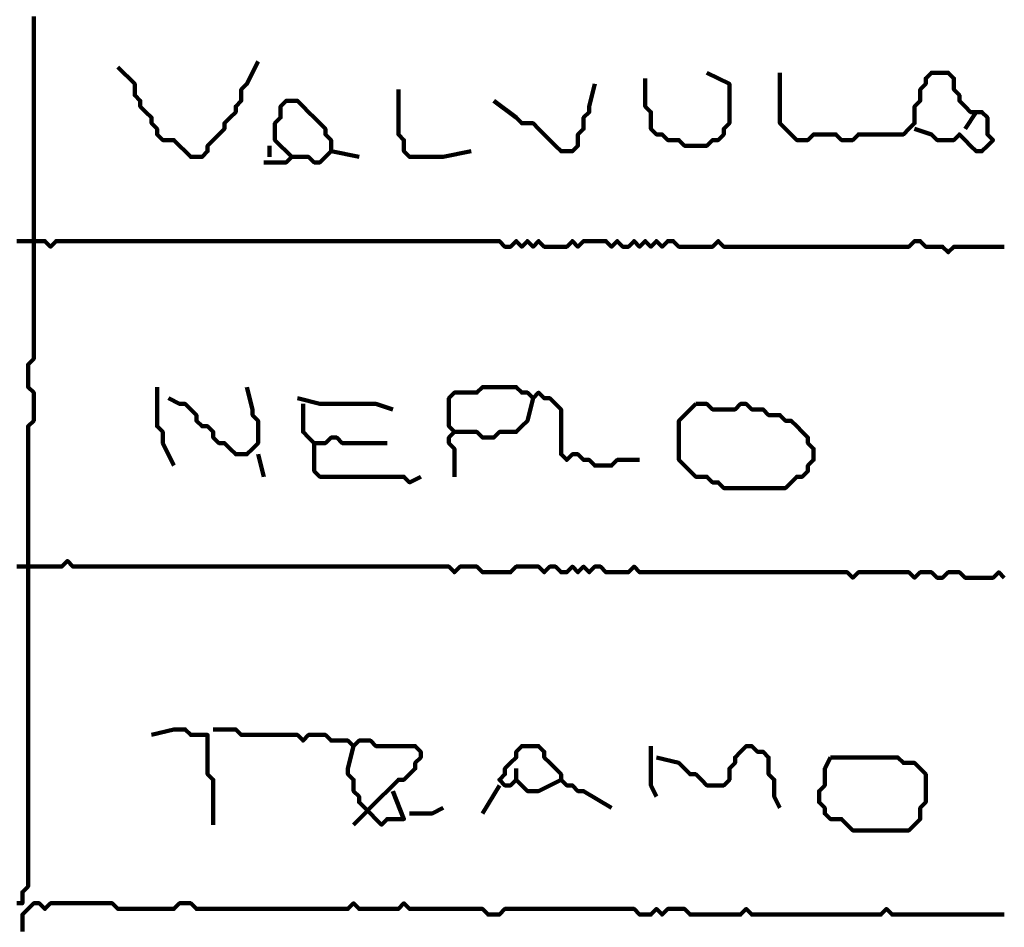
# Model space of a CAD drawing. Header units: metres. Extents: x 1959 to 4131, y 3282 to 4313.
# Tile 231 of 256: x 2405.91 to 2407.53, y 4302.08 to 4303.57. Entities that reach past the tile are written whole.
import ezdxf

# ---------------------------------------------------------------- set-up
doc = ezdxf.new("R2010")
doc.units = ezdxf.units.M
doc.layers.add('P', color=250, linetype='Continuous', lineweight=100)

msp = doc.modelspace()

# ---------------------------------------------------------------- linework, layer by layer
at = {"layer": 'P', "color": 0, "linetype": 'Continuous'}
for points in [[(2405.9091, 4302.1149), (2405.9183, 4302.1149), (2405.9183, 4302.1241), (2405.9183, 4302.1334), (2405.9276, 4302.1426), (2405.9276, 4302.1518), (2405.9276, 4302.161), (2405.9276, 4302.1703), (2405.9276, 4302.1795), (2405.9276, 4302.1887), (2405.9276, 4302.198), (2405.9276, 4302.2072), (2405.9276, 4302.2164), (2405.9276, 4302.2257), (2405.9276, 4302.2349), (2405.9276, 4302.2441), (2405.9276, 4302.2534), (2405.9276, 4302.2626), (2405.9276, 4302.2718), (2405.9276, 4302.281), (2405.9276, 4302.2903), (2405.9276, 4302.2995), (2405.9276, 4302.3087), (2405.9276, 4302.318), (2405.9276, 4302.3272), (2405.9276, 4302.3364), (2405.9276, 4302.3457), (2405.9276, 4302.3549), (2405.9276, 4302.3641), (2405.9276, 4302.3734), (2405.9276, 4302.3826), (2405.9276, 4302.3918), (2405.9276, 4302.401), (2405.9276, 4302.4103), (2405.9276, 4302.4195), (2405.9276, 4302.4287), (2405.9276, 4302.438), (2405.9276, 4302.4472), (2405.9276, 4302.4564), (2405.9276, 4302.4657), (2405.9276, 4302.4749), (2405.9276, 4302.4841), (2405.9276, 4302.4934), (2405.9276, 4302.5026), (2405.9276, 4302.5118), (2405.9276, 4302.521), (2405.9276, 4302.5303), (2405.9276, 4302.5395), (2405.9276, 4302.5487), (2405.9276, 4302.558), (2405.9276, 4302.5672), (2405.9276, 4302.5764), (2405.9276, 4302.5857), (2405.9276, 4302.5949), (2405.9276, 4302.6041), (2405.9276, 4302.6134), (2405.9276, 4302.6226), (2405.9276, 4302.6318), (2405.9276, 4302.641), (2405.9276, 4302.6503), (2405.9276, 4302.6595), (2405.9276, 4302.6687), (2405.9276, 4302.678), (2405.9276, 4302.6872), (2405.9276, 4302.6964), (2405.9276, 4302.7057), (2405.9276, 4302.7149), (2405.9276, 4302.7241), (2405.9276, 4302.7334), (2405.9276, 4302.7426), (2405.9276, 4302.7518), (2405.9276, 4302.761), (2405.9276, 4302.7703), (2405.9276, 4302.7795), (2405.9276, 4302.7887), (2405.9276, 4302.798), (2405.9276, 4302.8072), (2405.9276, 4302.8164), (2405.9276, 4302.8257), (2405.9276, 4302.8349), (2405.9276, 4302.8441), (2405.9276, 4302.8534), (2405.9276, 4302.8626), (2405.9276, 4302.8718), (2405.9276, 4302.881), (2405.9276, 4302.8903), (2405.9276, 4302.8995), (2405.9368, 4302.9087), (2405.9368, 4302.918), (2405.9368, 4302.9272), (2405.9368, 4302.9364), (2405.9368, 4302.9457), (2405.9368, 4302.9549), (2405.9276, 4302.9641), (2405.9276, 4302.9734), (2405.9276, 4302.9826), (2405.9276, 4302.9918), (2405.9276, 4303.001), (2405.9368, 4303.0103), (2405.9368, 4303.0195), (2405.9368, 4303.0287), (2405.9368, 4303.038), (2405.9368, 4303.0472), (2405.9368, 4303.0564), (2405.9368, 4303.0657), (2405.9368, 4303.0749), (2405.9368, 4303.0841), (2405.9368, 4303.0934), (2405.9368, 4303.1026), (2405.9368, 4303.1118), (2405.9368, 4303.121), (2405.9368, 4303.1303), (2405.9368, 4303.1395), (2405.9368, 4303.1487), (2405.9368, 4303.158), (2405.9368, 4303.1672), (2405.9368, 4303.1764), (2405.9368, 4303.1857), (2405.9368, 4303.1949), (2405.9368, 4303.2041), (2405.9368, 4303.2134), (2405.9368, 4303.2226), (2405.9368, 4303.2318), (2405.9368, 4303.241), (2405.9368, 4303.2503), (2405.9368, 4303.2595), (2405.9368, 4303.2687), (2405.9368, 4303.278), (2405.9368, 4303.2872), (2405.9368, 4303.2964), (2405.9368, 4303.3057), (2405.9368, 4303.3149), (2405.9368, 4303.3241), (2405.9368, 4303.3334), (2405.9368, 4303.3426), (2405.9368, 4303.3518), (2405.9368, 4303.361), (2405.9368, 4303.3703), (2405.9368, 4303.3795), (2405.9368, 4303.3887), (2405.9368, 4303.398), (2405.9368, 4303.4072), (2405.9368, 4303.4164), (2405.9368, 4303.4257), (2405.9368, 4303.4349), (2405.9368, 4303.4441), (2405.9368, 4303.4534), (2405.9368, 4303.4626), (2405.9368, 4303.4718), (2405.9368, 4303.481), (2405.9368, 4303.4903), (2405.9368, 4303.4995), (2405.9368, 4303.5087), (2405.9368, 4303.518), (2405.9368, 4303.5272), (2405.9368, 4303.5364), (2405.9368, 4303.5457), (2405.9368, 4303.5549), (2405.9368, 4303.5641), (2405.9368, 4303.5734)], [(2406.306, 4303.4995), (2406.2876, 4303.4626), (2406.2783, 4303.4534), (2406.2783, 4303.4441), (2406.2783, 4303.4349), (2406.2691, 4303.4257), (2406.2691, 4303.4164), (2406.2599, 4303.4072), (2406.2507, 4303.398), (2406.2507, 4303.3887), (2406.2414, 4303.3795), (2406.2322, 4303.3703), (2406.223, 4303.361), (2406.223, 4303.3518), (2406.2137, 4303.3426), (2406.2045, 4303.3426), (2406.1953, 4303.3426), (2406.186, 4303.3518), (2406.1768, 4303.361), (2406.1676, 4303.3703), (2406.1583, 4303.3703), (2406.1491, 4303.3703), (2406.1399, 4303.3795), (2406.1399, 4303.3887), (2406.1307, 4303.398), (2406.1307, 4303.4072), (2406.1214, 4303.4164), (2406.1122, 4303.4257), (2406.1122, 4303.4349), (2406.103, 4303.4441), (2406.103, 4303.4534), (2406.103, 4303.4626), (2406.0753, 4303.4903)], [(2407.0445, 4303.481), (2407.0814, 4303.4626), (2407.0814, 4303.4534), (2407.0814, 4303.4441), (2407.0814, 4303.4349), (2407.0814, 4303.4257), (2407.0814, 4303.4164), (2407.0814, 4303.4072), (2407.0814, 4303.398), (2407.0722, 4303.3887), (2407.0722, 4303.3795), (2407.063, 4303.3703), (2407.0537, 4303.3703), (2407.0445, 4303.361), (2407.0353, 4303.361), (2407.026, 4303.361), (2407.0168, 4303.361), (2407.0076, 4303.361), (2406.9983, 4303.3703), (2406.9891, 4303.3703), (2406.9799, 4303.3703), (2406.9707, 4303.3795), (2406.9614, 4303.3795), (2406.9522, 4303.3887), (2406.9522, 4303.398), (2406.9522, 4303.4072), (2406.9522, 4303.4164), (2406.943, 4303.4257), (2406.943, 4303.4718)], [(2407.1645, 4303.481), (2407.1645, 4303.4441), (2407.1645, 4303.4349), (2407.1645, 4303.4257), (2407.1645, 4303.4164), (2407.1645, 4303.4072), (2407.1645, 4303.398), (2407.1737, 4303.3887), (2407.183, 4303.3795), (2407.1922, 4303.3703), (2407.2014, 4303.3703), (2407.2107, 4303.3703), (2407.2199, 4303.3795), (2407.2291, 4303.3795), (2407.2383, 4303.3795), (2407.2476, 4303.3795), (2407.2568, 4303.3795), (2407.266, 4303.3703), (2407.2753, 4303.3703), (2407.2845, 4303.3703), (2407.2937, 4303.3795), (2407.303, 4303.3795), (2407.3122, 4303.3795), (2407.3214, 4303.3795), (2407.3307, 4303.3795), (2407.3399, 4303.3795), (2407.3491, 4303.3795), (2407.3583, 4303.3795), (2407.3676, 4303.3795), (2407.3768, 4303.3887), (2407.386, 4303.398), (2407.386, 4303.4072), (2407.386, 4303.4164), (2407.386, 4303.4257), (2407.3953, 4303.4349), (2407.3953, 4303.4441), (2407.3953, 4303.4534), (2407.4045, 4303.4626), (2407.4045, 4303.4718), (2407.4137, 4303.481), (2407.423, 4303.481), (2407.4322, 4303.481), (2407.4414, 4303.481), (2407.4507, 4303.4718), (2407.4507, 4303.4626), (2407.4507, 4303.4534), (2407.4599, 4303.4441), (2407.4599, 4303.4349), (2407.4691, 4303.4257), (2407.4783, 4303.4164), (2407.4876, 4303.4164), (2407.4968, 4303.4164), (2407.506, 4303.4072), (2407.506, 4303.398), (2407.506, 4303.3887), (2407.506, 4303.3795), (2407.5153, 4303.3703), (2407.506, 4303.361), (2407.4968, 4303.3518), (2407.4876, 4303.3518), (2407.4783, 4303.361), (2407.4691, 4303.3703), (2407.4599, 4303.3795), (2407.4507, 4303.3703), (2407.4414, 4303.3703), (2407.4322, 4303.3703), (2407.423, 4303.3703), (2407.4137, 4303.3795), (2407.386, 4303.3887)], [(2406.5368, 4303.4534), (2406.5368, 4303.4164), (2406.5368, 4303.4072), (2406.5368, 4303.398), (2406.5368, 4303.3887), (2406.5368, 4303.3795), (2406.546, 4303.3703), (2406.546, 4303.361), (2406.546, 4303.3518), (2406.5553, 4303.3426), (2406.5645, 4303.3426), (2406.5737, 4303.3426), (2406.583, 4303.3426), (2406.5922, 4303.3426), (2406.6014, 4303.3426), (2406.6107, 4303.3426), (2406.6568, 4303.3518)], [(2406.8599, 4303.4626), (2406.8507, 4303.4257), (2406.8507, 4303.4164), (2406.8414, 4303.4072), (2406.8414, 4303.398), (2406.8414, 4303.3887), (2406.8322, 4303.3795), (2406.8322, 4303.3703), (2406.8322, 4303.361), (2406.823, 4303.3518), (2406.8137, 4303.3518), (2406.8045, 4303.3518), (2406.7953, 4303.361), (2406.786, 4303.3703), (2406.7768, 4303.3795), (2406.7676, 4303.3887), (2406.7583, 4303.398), (2406.7491, 4303.398), (2406.7399, 4303.398), (2406.7307, 4303.4072), (2406.6937, 4303.4349)], [(2406.3153, 4303.3334), (2406.3522, 4303.3334), (2406.3614, 4303.3426), (2406.3522, 4303.3518), (2406.343, 4303.361), (2406.3337, 4303.3703), (2406.3337, 4303.3795), (2406.3337, 4303.3887), (2406.3337, 4303.398), (2406.343, 4303.4072), (2406.343, 4303.4164), (2406.343, 4303.4257), (2406.3522, 4303.4349), (2406.3614, 4303.4349), (2406.3707, 4303.4349), (2406.3799, 4303.4257), (2406.3891, 4303.4164), (2406.3983, 4303.4072), (2406.4076, 4303.398), (2406.4168, 4303.3887), (2406.4168, 4303.3795), (2406.426, 4303.3703), (2406.426, 4303.361), (2406.426, 4303.3518), (2406.4722, 4303.3426)], [(2407.4876, 4303.4164), (2407.4691, 4303.3887)], [(2406.3245, 4303.361), (2406.3245, 4303.3426)], [(2406.426, 4303.3518), (2406.4076, 4303.3334), (2406.3983, 4303.3334), (2406.3891, 4303.3426), (2406.3614, 4303.3426)], [(2405.9091, 4303.2041), (2405.9183, 4303.2041), (2405.9276, 4303.2041), (2405.9368, 4303.2041), (2405.946, 4303.2041), (2405.9553, 4303.2041), (2405.9645, 4303.1949), (2405.9737, 4303.2041), (2405.983, 4303.2041), (2405.9922, 4303.2041), (2406.0014, 4303.2041), (2406.0107, 4303.2041), (2406.0199, 4303.2041), (2406.0291, 4303.2041), (2406.0383, 4303.2041), (2406.0476, 4303.2041), (2406.0568, 4303.2041), (2406.066, 4303.2041), (2406.0753, 4303.2041), (2406.0845, 4303.2041), (2406.0937, 4303.2041), (2406.103, 4303.2041), (2406.1122, 4303.2041), (2406.1214, 4303.2041), (2406.1307, 4303.2041), (2406.1399, 4303.2041), (2406.1491, 4303.2041), (2406.1583, 4303.2041), (2406.1676, 4303.2041), (2406.1768, 4303.2041), (2406.186, 4303.2041), (2406.1953, 4303.2041), (2406.2045, 4303.2041), (2406.2137, 4303.2041), (2406.223, 4303.2041), (2406.2322, 4303.2041), (2406.2414, 4303.2041), (2406.2507, 4303.2041), (2406.2599, 4303.2041), (2406.2691, 4303.2041), (2406.2783, 4303.2041), (2406.2876, 4303.2041), (2406.2968, 4303.2041), (2406.306, 4303.2041), (2406.3153, 4303.2041), (2406.3245, 4303.2041), (2406.3337, 4303.2041), (2406.343, 4303.2041), (2406.3522, 4303.2041), (2406.3614, 4303.2041), (2406.3707, 4303.2041), (2406.3799, 4303.2041), (2406.3891, 4303.2041), (2406.3983, 4303.2041), (2406.4076, 4303.2041), (2406.4168, 4303.2041), (2406.426, 4303.2041), (2406.4353, 4303.2041), (2406.4445, 4303.2041), (2406.4537, 4303.2041), (2406.463, 4303.2041), (2406.4722, 4303.2041), (2406.4814, 4303.2041), (2406.4907, 4303.2041), (2406.4999, 4303.2041), (2406.5091, 4303.2041), (2406.5183, 4303.2041), (2406.5276, 4303.2041), (2406.5368, 4303.2041), (2406.546, 4303.2041), (2406.5553, 4303.2041), (2406.5645, 4303.2041), (2406.5737, 4303.2041), (2406.583, 4303.2041), (2406.5922, 4303.2041), (2406.6014, 4303.2041), (2406.6107, 4303.2041), (2406.6199, 4303.2041), (2406.6291, 4303.2041), (2406.6383, 4303.2041), (2406.6476, 4303.2041), (2406.6568, 4303.2041), (2406.666, 4303.2041), (2406.6753, 4303.2041), (2406.6845, 4303.2041), (2406.6937, 4303.2041), (2406.703, 4303.2041), (2406.7122, 4303.1949), (2406.7214, 4303.1949), (2406.7307, 4303.2041), (2406.7399, 4303.1949), (2406.7491, 4303.2041), (2406.7583, 4303.1949), (2406.7676, 4303.2041), (2406.7768, 4303.1949), (2406.786, 4303.1949), (2406.7953, 4303.1949), (2406.8045, 4303.1949), (2406.8137, 4303.1949), (2406.823, 4303.2041), (2406.8322, 4303.1949), (2406.8414, 4303.2041), (2406.8507, 4303.2041), (2406.8599, 4303.2041), (2406.8691, 4303.2041), (2406.8783, 4303.2041), (2406.8876, 4303.1949), (2406.8968, 4303.2041), (2406.906, 4303.1949), (2406.9153, 4303.1949), (2406.9245, 4303.2041), (2406.9337, 4303.1949), (2406.943, 4303.2041), (2406.9522, 4303.1949), (2406.9614, 4303.2041), (2406.9707, 4303.1949), (2406.9799, 4303.2041), (2406.9891, 4303.2041), (2406.9983, 4303.1949), (2407.0076, 4303.1949), (2407.0168, 4303.1949), (2407.026, 4303.1949), (2407.0353, 4303.1949), (2407.0445, 4303.1949), (2407.0537, 4303.1949), (2407.063, 4303.2041), (2407.0722, 4303.1949), (2407.0814, 4303.1949), (2407.0907, 4303.1949), (2407.0999, 4303.1949), (2407.1091, 4303.1949), (2407.1183, 4303.1949), (2407.1276, 4303.1949), (2407.1368, 4303.1949), (2407.146, 4303.1949), (2407.1553, 4303.1949), (2407.1645, 4303.1949), (2407.1737, 4303.1949), (2407.183, 4303.1949), (2407.1922, 4303.1949), (2407.2014, 4303.1949), (2407.2107, 4303.1949), (2407.2199, 4303.1949), (2407.2291, 4303.1949), (2407.2383, 4303.1949), (2407.2476, 4303.1949), (2407.2568, 4303.1949), (2407.266, 4303.1949), (2407.2753, 4303.1949), (2407.2845, 4303.1949), (2407.2937, 4303.1949), (2407.303, 4303.1949), (2407.3122, 4303.1949), (2407.3214, 4303.1949), (2407.3307, 4303.1949), (2407.3399, 4303.1949), (2407.3491, 4303.1949), (2407.3583, 4303.1949), (2407.3676, 4303.1949), (2407.3768, 4303.1949), (2407.386, 4303.2041), (2407.3953, 4303.2041), (2407.4045, 4303.1949), (2407.4137, 4303.1949), (2407.423, 4303.1949), (2407.4322, 4303.1949), (2407.4414, 4303.1857), (2407.4507, 4303.1949), (2407.4599, 4303.1949), (2407.4691, 4303.1949), (2407.4783, 4303.1949), (2407.4876, 4303.1949), (2407.4968, 4303.1949), (2407.506, 4303.1949), (2407.5153, 4303.1949), (2407.5245, 4303.1949), (2407.5337, 4303.1949)], [(2406.1399, 4302.9641), (2406.1399, 4302.9272), (2406.1399, 4302.918), (2406.1399, 4302.9087), (2406.1399, 4302.8995), (2406.1491, 4302.8903), (2406.1491, 4302.881), (2406.1491, 4302.8718), (2406.1676, 4302.8349)], [(2406.2876, 4302.9641), (2406.2968, 4302.9272), (2406.2968, 4302.918), (2406.306, 4302.9087), (2406.306, 4302.8995), (2406.306, 4302.8903), (2406.306, 4302.881), (2406.306, 4302.8718), (2406.2968, 4302.8626), (2406.2876, 4302.8534), (2406.2783, 4302.8534), (2406.2691, 4302.8534), (2406.2599, 4302.8626), (2406.2507, 4302.8718), (2406.2414, 4302.8718), (2406.2322, 4302.881), (2406.2322, 4302.8903), (2406.223, 4302.8995), (2406.2137, 4302.8995), (2406.2045, 4302.9087), (2406.2045, 4302.918), (2406.1953, 4302.9272), (2406.186, 4302.9364), (2406.1768, 4302.9364), (2406.1583, 4302.9457)], [(2406.6291, 4302.8164), (2406.6291, 4302.8534), (2406.6291, 4302.8626), (2406.6199, 4302.8718), (2406.6199, 4302.881), (2406.6291, 4302.8903), (2406.6199, 4302.8995), (2406.6199, 4302.9087), (2406.6199, 4302.918), (2406.6199, 4302.9272), (2406.6199, 4302.9364), (2406.6199, 4302.9457), (2406.6291, 4302.9549), (2406.6383, 4302.9549), (2406.6476, 4302.9549), (2406.6568, 4302.9549), (2406.666, 4302.9549), (2406.6753, 4302.9641), (2406.6845, 4302.9641), (2406.6937, 4302.9641), (2406.703, 4302.9641), (2406.7122, 4302.9641), (2406.7214, 4302.9641), (2406.7307, 4302.9641), (2406.7399, 4302.9549), (2406.7491, 4302.9549), (2406.7583, 4302.9457), (2406.7676, 4302.9549), (2406.7768, 4302.9457), (2406.786, 4302.9457), (2406.7953, 4302.9364), (2406.8045, 4302.9272), (2406.8045, 4302.918), (2406.8045, 4302.9087), (2406.8045, 4302.8995), (2406.8045, 4302.8903), (2406.8045, 4302.881), (2406.8045, 4302.8718), (2406.8045, 4302.8626), (2406.8045, 4302.8534), (2406.8137, 4302.8441), (2406.823, 4302.8534), (2406.8322, 4302.8534), (2406.8414, 4302.8441), (2406.8507, 4302.8441), (2406.8599, 4302.8349), (2406.8691, 4302.8349), (2406.8783, 4302.8349), (2406.8876, 4302.8349), (2406.8968, 4302.8441), (2406.906, 4302.8441), (2406.9153, 4302.8441), (2406.9337, 4302.8441)], [(2406.3707, 4302.9457), (2406.4076, 4302.9364), (2406.4168, 4302.9364), (2406.426, 4302.9364), (2406.4353, 4302.9364), (2406.4445, 4302.9364), (2406.4537, 4302.9364), (2406.463, 4302.9364), (2406.4722, 4302.9364), (2406.4814, 4302.9364), (2406.4907, 4302.9364), (2406.4999, 4302.9364), (2406.5276, 4302.9272)], [(2406.3799, 4302.9364), (2406.3799, 4302.8995), (2406.3799, 4302.8903), (2406.3891, 4302.881), (2406.3983, 4302.8718), (2406.4076, 4302.8718), (2406.4168, 4302.8718), (2406.426, 4302.881), (2406.4353, 4302.881), (2406.4445, 4302.8718), (2406.4537, 4302.8718), (2406.463, 4302.8718), (2406.4722, 4302.8718), (2406.4814, 4302.8718), (2406.4907, 4302.8718), (2406.4999, 4302.8718), (2406.5183, 4302.8718)], [(2406.7583, 4302.9457), (2406.7491, 4302.9087), (2406.7399, 4302.8995), (2406.7307, 4302.8903), (2406.7214, 4302.8903), (2406.7122, 4302.8903), (2406.703, 4302.8903), (2406.6937, 4302.881), (2406.6845, 4302.881), (2406.6753, 4302.881), (2406.666, 4302.8903), (2406.6568, 4302.8903), (2406.6291, 4302.8903)], [(2407.026, 4302.9364), (2407.0353, 4302.9364), (2407.0445, 4302.9364), (2407.0537, 4302.9272), (2407.063, 4302.9272), (2407.0722, 4302.9272), (2407.0814, 4302.9272), (2407.0907, 4302.9272), (2407.0999, 4302.9364), (2407.1091, 4302.9364), (2407.1183, 4302.9272), (2407.1276, 4302.9272), (2407.1368, 4302.9272), (2407.146, 4302.918), (2407.1553, 4302.918), (2407.1645, 4302.918), (2407.1737, 4302.9087), (2407.183, 4302.9087), (2407.1922, 4302.8995), (2407.2014, 4302.8903), (2407.2107, 4302.881), (2407.2107, 4302.8718), (2407.2199, 4302.8626), (2407.2199, 4302.8534), (2407.2199, 4302.8441), (2407.2107, 4302.8349), (2407.2107, 4302.8257), (2407.2014, 4302.8164), (2407.1922, 4302.8164), (2407.183, 4302.8072), (2407.1737, 4302.798), (2407.1645, 4302.798), (2407.1553, 4302.798), (2407.146, 4302.798), (2407.1368, 4302.798), (2407.1276, 4302.798), (2407.1183, 4302.798), (2407.1091, 4302.798), (2407.0999, 4302.798), (2407.0907, 4302.798), (2407.0814, 4302.798), (2407.0722, 4302.798), (2407.063, 4302.8072), (2407.0537, 4302.8072), (2407.0445, 4302.8164), (2407.0353, 4302.8164), (2407.026, 4302.8164), (2407.0168, 4302.8257), (2407.0076, 4302.8349), (2406.9983, 4302.8441), (2406.9983, 4302.8534), (2406.9983, 4302.8626), (2406.9983, 4302.8718), (2406.9983, 4302.881), (2406.9983, 4302.8903), (2406.9983, 4302.8995), (2406.9983, 4302.9087), (2407.0076, 4302.918), (2407.026, 4302.9364)], [(2406.3983, 4302.8718), (2406.3983, 4302.8349), (2406.3983, 4302.8257), (2406.4076, 4302.8164), (2406.4168, 4302.8164), (2406.426, 4302.8164), (2406.4353, 4302.8164), (2406.4445, 4302.8164), (2406.4537, 4302.8164), (2406.463, 4302.8164), (2406.4722, 4302.8164), (2406.4814, 4302.8164), (2406.4907, 4302.8164), (2406.4999, 4302.8164), (2406.5091, 4302.8164), (2406.5183, 4302.8164), (2406.5276, 4302.8164), (2406.5368, 4302.8164), (2406.546, 4302.8164), (2406.5553, 4302.8072), (2406.5737, 4302.8164)], [(2406.306, 4302.8534), (2406.3153, 4302.8164)], [(2405.9091, 4302.6687), (2405.9183, 4302.6687), (2405.9276, 4302.6687), (2405.9368, 4302.6687), (2405.946, 4302.6687), (2405.9553, 4302.6687), (2405.9645, 4302.6687), (2405.9737, 4302.6687), (2405.983, 4302.6687), (2405.9922, 4302.678), (2406.0014, 4302.6687), (2406.0107, 4302.6687), (2406.0199, 4302.6687), (2406.0291, 4302.6687), (2406.0383, 4302.6687), (2406.0476, 4302.6687), (2406.0568, 4302.6687), (2406.066, 4302.6687), (2406.0753, 4302.6687), (2406.0845, 4302.6687), (2406.0937, 4302.6687), (2406.103, 4302.6687), (2406.1122, 4302.6687), (2406.1214, 4302.6687), (2406.1307, 4302.6687), (2406.1399, 4302.6687), (2406.1491, 4302.6687), (2406.1583, 4302.6687), (2406.1676, 4302.6687), (2406.1768, 4302.6687), (2406.186, 4302.6687), (2406.1953, 4302.6687), (2406.2045, 4302.6687), (2406.2137, 4302.6687), (2406.223, 4302.6687), (2406.2322, 4302.6687), (2406.2414, 4302.6687), (2406.2507, 4302.6687), (2406.2599, 4302.6687), (2406.2691, 4302.6687), (2406.2783, 4302.6687), (2406.2876, 4302.6687), (2406.2968, 4302.6687), (2406.306, 4302.6687), (2406.3153, 4302.6687), (2406.3245, 4302.6687), (2406.3337, 4302.6687), (2406.343, 4302.6687), (2406.3522, 4302.6687), (2406.3614, 4302.6687), (2406.3707, 4302.6687), (2406.3799, 4302.6687), (2406.3891, 4302.6687), (2406.3983, 4302.6687), (2406.4076, 4302.6687), (2406.4168, 4302.6687), (2406.426, 4302.6687), (2406.4353, 4302.6687), (2406.4445, 4302.6687), (2406.4537, 4302.6687), (2406.463, 4302.6687), (2406.4722, 4302.6687), (2406.4814, 4302.6687), (2406.4907, 4302.6687), (2406.4999, 4302.6687), (2406.5091, 4302.6687), (2406.5183, 4302.6687), (2406.5276, 4302.6687), (2406.5368, 4302.6687), (2406.546, 4302.6687), (2406.5553, 4302.6687), (2406.5645, 4302.6687), (2406.5737, 4302.6687), (2406.583, 4302.6687), (2406.5922, 4302.6687), (2406.6014, 4302.6687), (2406.6107, 4302.6687), (2406.6199, 4302.6687), (2406.6291, 4302.6595), (2406.6383, 4302.6687), (2406.6476, 4302.6687), (2406.6568, 4302.6687), (2406.666, 4302.6687), (2406.6753, 4302.6595), (2406.6845, 4302.6595), (2406.6937, 4302.6595), (2406.703, 4302.6595), (2406.7122, 4302.6595), (2406.7214, 4302.6595), (2406.7307, 4302.6687), (2406.7399, 4302.6687), (2406.7491, 4302.6687), (2406.7583, 4302.6687), (2406.7676, 4302.6687), (2406.7768, 4302.6595), (2406.786, 4302.6687), (2406.7953, 4302.6687), (2406.8045, 4302.6595), (2406.8137, 4302.6595), (2406.823, 4302.6687), (2406.8322, 4302.6595), (2406.8414, 4302.6687), (2406.8507, 4302.6595), (2406.8599, 4302.6687), (2406.8691, 4302.6687), (2406.8783, 4302.6595), (2406.8876, 4302.6595), (2406.8968, 4302.6595), (2406.906, 4302.6595), (2406.9153, 4302.6595), (2406.9245, 4302.6687), (2406.9337, 4302.6595), (2406.943, 4302.6595), (2406.9522, 4302.6595), (2406.9614, 4302.6595), (2406.9707, 4302.6595), (2406.9799, 4302.6595), (2406.9891, 4302.6595), (2406.9983, 4302.6595), (2407.0076, 4302.6595), (2407.0168, 4302.6595), (2407.026, 4302.6595), (2407.0353, 4302.6595), (2407.0445, 4302.6595), (2407.0537, 4302.6595), (2407.063, 4302.6595), (2407.0722, 4302.6595), (2407.0814, 4302.6595), (2407.0907, 4302.6595), (2407.0999, 4302.6595), (2407.1091, 4302.6595), (2407.1183, 4302.6595), (2407.1276, 4302.6595), (2407.1368, 4302.6595), (2407.146, 4302.6595), (2407.1553, 4302.6595), (2407.1645, 4302.6595), (2407.1737, 4302.6595), (2407.183, 4302.6595), (2407.1922, 4302.6595), (2407.2014, 4302.6595), (2407.2107, 4302.6595), (2407.2199, 4302.6595), (2407.2291, 4302.6595), (2407.2383, 4302.6595), (2407.2476, 4302.6595), (2407.2568, 4302.6595), (2407.266, 4302.6595), (2407.2753, 4302.6595), (2407.2845, 4302.6503), (2407.2937, 4302.6595), (2407.303, 4302.6595), (2407.3122, 4302.6595), (2407.3214, 4302.6595), (2407.3307, 4302.6595), (2407.3399, 4302.6595), (2407.3491, 4302.6595), (2407.3583, 4302.6595), (2407.3676, 4302.6595), (2407.3768, 4302.6595), (2407.386, 4302.6503), (2407.3953, 4302.6595), (2407.4045, 4302.6595), (2407.4137, 4302.6595), (2407.423, 4302.6503), (2407.4322, 4302.6503), (2407.4414, 4302.6595), (2407.4507, 4302.6595), (2407.4599, 4302.6595), (2407.4691, 4302.6503), (2407.4783, 4302.6503), (2407.4876, 4302.6503), (2407.4968, 4302.6503), (2407.506, 4302.6503), (2407.5153, 4302.6503), (2407.5245, 4302.6595), (2407.5337, 4302.6503)], [(2406.1307, 4302.3918), (2406.1676, 4302.401), (2406.1768, 4302.401), (2406.186, 4302.401), (2406.1953, 4302.3918), (2406.2045, 4302.3918), (2406.2137, 4302.3918), (2406.223, 4302.3918), (2406.223, 4302.3826), (2406.223, 4302.3734), (2406.223, 4302.3641), (2406.223, 4302.3549), (2406.223, 4302.3457), (2406.223, 4302.3364), (2406.223, 4302.3272), (2406.2322, 4302.318), (2406.2322, 4302.3087), (2406.2322, 4302.2995), (2406.2322, 4302.2903), (2406.2322, 4302.281), (2406.2322, 4302.2441)], [(2406.2322, 4302.401), (2406.2691, 4302.401), (2406.2783, 4302.3918), (2406.2876, 4302.3918), (2406.2968, 4302.3918), (2406.306, 4302.3918), (2406.3153, 4302.3918), (2406.3245, 4302.3918), (2406.3337, 4302.3918), (2406.343, 4302.3918), (2406.3522, 4302.3918), (2406.3614, 4302.3918), (2406.3707, 4302.3918), (2406.3799, 4302.3826), (2406.3891, 4302.3918), (2406.3983, 4302.3918), (2406.4076, 4302.3918), (2406.4168, 4302.3918), (2406.426, 4302.3826), (2406.4353, 4302.3826), (2406.4445, 4302.3826), (2406.4537, 4302.3826), (2406.463, 4302.3734), (2406.4722, 4302.3826), (2406.4814, 4302.3826), (2406.4907, 4302.3826), (2406.4999, 4302.3734), (2406.5091, 4302.3734), (2406.5183, 4302.3734), (2406.5276, 4302.3734), (2406.5368, 4302.3734), (2406.546, 4302.3734), (2406.5553, 4302.3734), (2406.5645, 4302.3734), (2406.5737, 4302.3641), (2406.5737, 4302.3549), (2406.5645, 4302.3457), (2406.5645, 4302.3364), (2406.5553, 4302.3272), (2406.546, 4302.318), (2406.5368, 4302.318), (2406.5276, 4302.3087), (2406.5183, 4302.2995), (2406.5091, 4302.2903), (2406.463, 4302.2441)], [(2406.463, 4302.3734), (2406.4537, 4302.3364), (2406.4537, 4302.3272), (2406.463, 4302.318), (2406.463, 4302.3087), (2406.463, 4302.2995), (2406.4722, 4302.2903), (2406.4722, 4302.281), (2406.4814, 4302.2718), (2406.4907, 4302.2626), (2406.4999, 4302.2534), (2406.5091, 4302.2441), (2406.5183, 4302.2534), (2406.5276, 4302.2534), (2406.5368, 4302.2534), (2406.546, 4302.2534), (2406.5276, 4302.2995)], [(2406.8045, 4302.318), (2406.7676, 4302.2995), (2406.7583, 4302.2995), (2406.7491, 4302.2995), (2406.7399, 4302.3087), (2406.7307, 4302.318), (2406.7214, 4302.3087), (2406.7122, 4302.3087), (2406.703, 4302.318), (2406.7122, 4302.3272), (2406.7122, 4302.3364), (2406.7214, 4302.3457), (2406.7307, 4302.3549), (2406.7307, 4302.3641), (2406.7399, 4302.3734), (2406.7491, 4302.3734), (2406.7583, 4302.3734), (2406.7676, 4302.3734), (2406.7768, 4302.3641), (2406.7768, 4302.3549), (2406.786, 4302.3457), (2406.7953, 4302.3364), (2406.8045, 4302.3272), (2406.8045, 4302.318), (2406.8137, 4302.3087), (2406.823, 4302.3087), (2406.8322, 4302.2995), (2406.8414, 4302.2995), (2406.8876, 4302.2718)], [(2406.9522, 4302.3734), (2406.9522, 4302.3457), (2406.9522, 4302.3364), (2406.9522, 4302.3272), (2406.9522, 4302.318), (2406.9522, 4302.3087), (2406.9614, 4302.2903)], [(2406.9614, 4302.3549), (2406.9983, 4302.3457), (2407.0076, 4302.3364), (2407.0168, 4302.3272), (2407.026, 4302.3272), (2407.0353, 4302.318), (2407.0445, 4302.3087), (2407.0537, 4302.3087), (2407.063, 4302.3087), (2407.0722, 4302.3087), (2407.0814, 4302.318), (2407.0814, 4302.3272), (2407.0814, 4302.3364), (2407.0907, 4302.3457), (2407.0907, 4302.3549), (2407.0999, 4302.3641), (2407.1091, 4302.3734), (2407.1183, 4302.3734), (2407.1276, 4302.3641), (2407.1368, 4302.3641), (2407.146, 4302.3549), (2407.146, 4302.3457), (2407.146, 4302.3364), (2407.146, 4302.3272), (2407.1553, 4302.318), (2407.1553, 4302.3087), (2407.1553, 4302.2995), (2407.1553, 4302.2903), (2407.1645, 4302.2718)], [(2407.2476, 4302.3549), (2407.2568, 4302.3549), (2407.266, 4302.3549), (2407.2753, 4302.3549), (2407.2845, 4302.3549), (2407.2937, 4302.3549), (2407.303, 4302.3549), (2407.3122, 4302.3549), (2407.3214, 4302.3549), (2407.3307, 4302.3549), (2407.3399, 4302.3549), (2407.3491, 4302.3549), (2407.3583, 4302.3549), (2407.3676, 4302.3457), (2407.3768, 4302.3457), (2407.386, 4302.3457), (2407.3953, 4302.3364), (2407.4045, 4302.3272), (2407.4045, 4302.318), (2407.4045, 4302.3087), (2407.4045, 4302.2995), (2407.4045, 4302.2903), (2407.4045, 4302.281), (2407.3953, 4302.2718), (2407.3953, 4302.2626), (2407.3953, 4302.2534), (2407.386, 4302.2441), (2407.3768, 4302.2349), (2407.3676, 4302.2349), (2407.3583, 4302.2349), (2407.3491, 4302.2349), (2407.3399, 4302.2349), (2407.3307, 4302.2349), (2407.3214, 4302.2349), (2407.3122, 4302.2349), (2407.303, 4302.2349), (2407.2937, 4302.2349), (2407.2845, 4302.2349), (2407.2753, 4302.2441), (2407.266, 4302.2534), (2407.2568, 4302.2534), (2407.2476, 4302.2534), (2407.2383, 4302.2626), (2407.2383, 4302.2718), (2407.2291, 4302.281), (2407.2291, 4302.2903), (2407.2291, 4302.2995), (2407.2383, 4302.3087), (2407.2383, 4302.318), (2407.2383, 4302.3272), (2407.2383, 4302.3364), (2407.2476, 4302.3549)], [(2406.7307, 4302.3364), (2406.7307, 4302.318)], [(2406.703, 4302.3087), (2406.6753, 4302.2626)], [(2406.6107, 4302.2718), (2406.5922, 4302.2626), (2406.583, 4302.2626), (2406.5737, 4302.2626), (2406.5553, 4302.2626)], [(2405.9183, 4302.0687), (2405.9183, 4302.078), (2405.9183, 4302.0872), (2405.9183, 4302.0964), (2405.9276, 4302.1057), (2405.9368, 4302.1149), (2405.946, 4302.1149), (2405.9553, 4302.1057), (2405.9645, 4302.1149), (2405.9737, 4302.1149), (2405.983, 4302.1149), (2405.9922, 4302.1149), (2406.0014, 4302.1149), (2406.0107, 4302.1149), (2406.0199, 4302.1149), (2406.0291, 4302.1149), (2406.0383, 4302.1149), (2406.0476, 4302.1149), (2406.0568, 4302.1149), (2406.066, 4302.1149), (2406.0753, 4302.1057), (2406.0845, 4302.1057), (2406.0937, 4302.1057), (2406.103, 4302.1057), (2406.1122, 4302.1057), (2406.1214, 4302.1057), (2406.1307, 4302.1057), (2406.1399, 4302.1057), (2406.1491, 4302.1057), (2406.1583, 4302.1057), (2406.1676, 4302.1057), (2406.1768, 4302.1149), (2406.186, 4302.1149), (2406.1953, 4302.1149), (2406.2045, 4302.1057), (2406.2137, 4302.1057), (2406.223, 4302.1057), (2406.2322, 4302.1057), (2406.2414, 4302.1057), (2406.2507, 4302.1057), (2406.2599, 4302.1057), (2406.2691, 4302.1057), (2406.2783, 4302.1057), (2406.2876, 4302.1057), (2406.2968, 4302.1057), (2406.306, 4302.1057), (2406.3153, 4302.1057), (2406.3245, 4302.1057), (2406.3337, 4302.1057), (2406.343, 4302.1057), (2406.3522, 4302.1057), (2406.3614, 4302.1057), (2406.3707, 4302.1057), (2406.3799, 4302.1057), (2406.3891, 4302.1057), (2406.3983, 4302.1057), (2406.4076, 4302.1057), (2406.4168, 4302.1057), (2406.426, 4302.1057), (2406.4353, 4302.1057), (2406.4445, 4302.1057), (2406.4537, 4302.1057), (2406.463, 4302.1149), (2406.4722, 4302.1057), (2406.4814, 4302.1057), (2406.4907, 4302.1057), (2406.4999, 4302.1057), (2406.5091, 4302.1057), (2406.5183, 4302.1057), (2406.5276, 4302.1057), (2406.5368, 4302.1057), (2406.546, 4302.1149), (2406.5553, 4302.1057), (2406.5645, 4302.1057), (2406.5737, 4302.1057), (2406.583, 4302.1057), (2406.5922, 4302.1057), (2406.6014, 4302.1057), (2406.6107, 4302.1057), (2406.6199, 4302.1057), (2406.6291, 4302.1057), (2406.6383, 4302.1057), (2406.6476, 4302.1057), (2406.6568, 4302.1057), (2406.666, 4302.1057), (2406.6753, 4302.1057), (2406.6845, 4302.0964), (2406.6937, 4302.0964), (2406.703, 4302.0964), (2406.7122, 4302.1057), (2406.7214, 4302.1057), (2406.7307, 4302.1057), (2406.7399, 4302.1057), (2406.7491, 4302.1057), (2406.7583, 4302.1057), (2406.7676, 4302.1057), (2406.7768, 4302.1057), (2406.786, 4302.1057), (2406.7953, 4302.1057), (2406.8045, 4302.1057), (2406.8137, 4302.1057), (2406.823, 4302.1057), (2406.8322, 4302.1057), (2406.8414, 4302.1057), (2406.8507, 4302.1057), (2406.8599, 4302.1057), (2406.8691, 4302.1057), (2406.8783, 4302.1057), (2406.8876, 4302.1057), (2406.8968, 4302.1057), (2406.906, 4302.1057), (2406.9153, 4302.1057), (2406.9245, 4302.1057), (2406.9337, 4302.0964), (2406.943, 4302.0964), (2406.9522, 4302.0964), (2406.9614, 4302.1057), (2406.9707, 4302.0964), (2406.9799, 4302.1057), (2406.9891, 4302.1057), (2406.9983, 4302.1057), (2407.0076, 4302.1057), (2407.0168, 4302.0964), (2407.026, 4302.0964), (2407.0353, 4302.0964), (2407.0445, 4302.0964), (2407.0537, 4302.0964), (2407.063, 4302.0964), (2407.0722, 4302.0964), (2407.0814, 4302.0964), (2407.0907, 4302.0964), (2407.0999, 4302.0964), (2407.1091, 4302.1057), (2407.1183, 4302.0964), (2407.1276, 4302.0964), (2407.1368, 4302.0964), (2407.146, 4302.0964), (2407.1553, 4302.0964), (2407.1645, 4302.0964), (2407.1737, 4302.0964), (2407.183, 4302.0964), (2407.1922, 4302.0964), (2407.2014, 4302.0964), (2407.2107, 4302.0964), (2407.2199, 4302.0964), (2407.2291, 4302.0964), (2407.2383, 4302.0964), (2407.2476, 4302.0964), (2407.2568, 4302.0964), (2407.266, 4302.0964), (2407.2753, 4302.0964), (2407.2845, 4302.0964), (2407.2937, 4302.0964), (2407.303, 4302.0964), (2407.3122, 4302.0964), (2407.3214, 4302.0964), (2407.3307, 4302.0964), (2407.3399, 4302.1057), (2407.3491, 4302.0964), (2407.3583, 4302.0964), (2407.3676, 4302.0964), (2407.3768, 4302.0964), (2407.386, 4302.0964), (2407.3953, 4302.0964), (2407.4045, 4302.0964), (2407.4137, 4302.0964), (2407.423, 4302.0964), (2407.4322, 4302.0964), (2407.4414, 4302.0964), (2407.4507, 4302.0964), (2407.4599, 4302.0964), (2407.4691, 4302.0964), (2407.4783, 4302.0964), (2407.4876, 4302.0964), (2407.4968, 4302.0964), (2407.506, 4302.0964), (2407.5153, 4302.0964), (2407.5245, 4302.0964), (2407.5337, 4302.0964)]]:
    msp.add_lwpolyline(points, dxfattribs=at)

doc.saveas('drawing.dxf')
